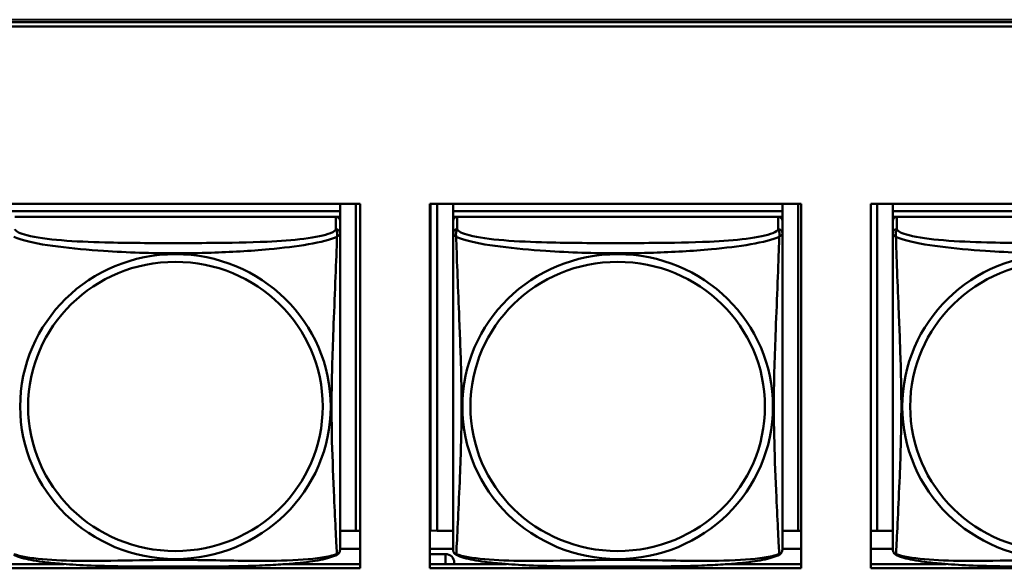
# Model space of a CAD drawing. Header units: inches. Extents: x 0.8 to 72.9, y -5.1 to 48.7.
# Tile 90 of 237: x 36.75 to 38.162, y 17.973 to 18.76. Entities that reach past the tile are written whole.
import ezdxf

# ---------------------------------------------------------------- set-up
doc = ezdxf.new("R2010")
doc.units = ezdxf.units.IN
doc.header["$MEASUREMENT"] = 0
doc.layers.add('Visible Edges(ROSSANSI)', color=7, linetype='Continuous', lineweight=50)
doc.layers.add('Visible Tangent Edges(ROSSANSI)', color=7, linetype='Continuous', lineweight=50)

msp = doc.modelspace()

# ---------------------------------------------------------------- linework, layer by layer
at = {"layer": 'Visible Edges(ROSSANSI)'}
for p, q in [((35.8645, 18.76), (53.2406, 18.7599)), ((35.8645, 18.7563), (53.2396, 18.7563)), ((53.2396, 18.7502), (35.8645, 18.7502)), ((36.7058, 18.4958), (37.2382, 18.4958)), ((37.2092, 18.4958), (37.2092, 18.4854)), ((37.2318, 18.4958), (37.2318, 18.0266)), ((37.2382, 18.4958), (37.2382, 17.973)), ((37.3381, 18.4958), (37.8706, 18.4958)), ((37.3381, 17.973), (37.3381, 18.4958)), ((37.3387, 18.0271), (37.3387, 18.4958)), ((37.3486, 18.0266), (37.3486, 18.4958)), ((37.3712, 18.4958), (37.3712, 18.4854)), ((37.8437, 18.4958), (37.8437, 18.4854)), ((37.8663, 18.4958), (37.8663, 18.0266)), ((37.8706, 18.4958), (37.8706, 17.973)), ((37.9705, 18.4958), (38.503, 18.4958)), ((37.9705, 17.973), (37.9705, 18.4958)), ((37.9794, 18.0266), (37.9794, 18.4958)), ((38.002, 18.4958), (38.002, 18.4854)), ((37.2092, 18.4854), (36.7368, 18.4854)), ((36.7368, 18.4854), (37.2092, 18.4854)), ((37.2033, 18.4772), (36.7427, 18.4772)), ((37.2034, 18.4772), (37.2092, 18.4772)), ((37.2092, 18.4854), (37.2092, 18.4772)), ((37.2092, 18.4854), (37.2092, 18.4854)), ((37.2092, 18.4772), (37.2092, 18.4714)), ((37.8437, 18.4854), (37.3712, 18.4854)), ((37.3712, 18.4854), (37.3712, 18.4772)), ((37.3712, 18.4854), (37.3712, 18.4854)), ((37.3712, 18.4854), (37.8437, 18.4854)), ((37.3712, 18.4714), (37.3712, 18.4772)), ((37.3712, 18.4772), (37.377, 18.4772)), ((37.8378, 18.4772), (37.3771, 18.4772)), ((37.8378, 18.4772), (37.8437, 18.4772)), ((37.8437, 18.4854), (37.8437, 18.4772)), ((37.8437, 18.4854), (37.8437, 18.4854)), ((37.8437, 18.4772), (37.8437, 18.4714)), ((38.4745, 18.4854), (38.002, 18.4854)), ((38.002, 18.4854), (38.002, 18.4772)), ((38.002, 18.4854), (38.002, 18.4854)), ((38.002, 18.4854), (38.4745, 18.4854)), ((38.002, 18.4714), (38.002, 18.4772)), ((38.002, 18.4772), (38.0079, 18.4772)), ((38.4686, 18.4772), (38.0079, 18.4772)), ((37.2092, 18.4537), (37.2092, 18.4714)), ((37.3712, 18.4714), (37.3712, 18.4537)), ((37.8437, 18.4537), (37.8437, 18.4714)), ((38.002, 18.4714), (38.002, 18.4537)), ((37.2318, 18.0266), (37.2092, 18.0266)), ((37.2318, 18.0266), (37.2382, 18.0269)), ((37.3486, 18.0266), (37.3387, 18.0271)), ((37.3712, 18.0266), (37.3486, 18.0266)), ((37.8663, 18.0266), (37.8437, 18.0266)), ((37.8663, 18.0266), (37.8706, 18.0268)), ((37.9794, 18.0266), (37.9705, 18.027)), ((38.002, 18.0266), (37.9794, 18.0266)), ((37.2382, 18.001), (37.2092, 18.001)), ((37.3712, 18.001), (37.3381, 18.001)), ((37.8706, 18.001), (37.8437, 18.001)), ((38.002, 18.001), (37.9705, 18.001)), ((37.3381, 17.9934), (37.3605, 17.9934)), ((37.373, 17.9791), (37.373, 17.9811)), ((36.7058, 17.9791), (36.8136, 17.9791)), ((37.2382, 17.973), (36.7058, 17.973)), ((37.1324, 17.9791), (37.2382, 17.9791)), ((37.3381, 17.9791), (37.448, 17.9791)), ((37.8706, 17.973), (37.3381, 17.973)), ((37.7669, 17.9791), (37.8706, 17.9791)), ((37.9705, 17.9791), (38.0788, 17.9791)), ((38.503, 17.973), (37.9705, 17.973))]:
    msp.add_line(p, q, dxfattribs=at)
for centre, start, end in [((37.1954, 18.0007), 350.8504, 360), ((37.385, 18.0007), 180, 189.1496), ((37.8299, 18.0007), 350.8504, 360), ((38.0158, 18.0007), 180, 189.1496)]:
    msp.add_arc(centre, 0.0138, start, end, dxfattribs=at)
for centre, major_axis, start_param, end_param in [((37.2033, 18.4714), (0.00591, 0), 0, 1.570796), ((37.3771, 18.4714), (-0.00591, 0), 4.712389, 6.283185), ((37.8378, 18.4714), (0.00591, 0), 0, 1.570796), ((38.0079, 18.4714), (-0.00591, 0), 4.712389, 6.283185), ((37.3605, 17.9811), (0.0125, 0), 0, 1.570796)]:
    msp.add_ellipse(centre, major_axis=major_axis, ratio=0.981793, start_param=start_param, end_param=end_param, dxfattribs=at)
for points, knots in [([(37.2092, 18.0007), (37.2092, 18.0007), (37.2092, 18.0016), (37.2092, 18.0033), (37.2092, 18.008), (37.2092, 18.0189), (37.2092, 18.0327), (37.2092, 18.0466), (37.2092, 18.0631), (37.2092, 18.0805), (37.2092, 18.1052), (37.2092, 18.1315), (37.2092, 18.1579), (37.2092, 18.1744), (37.2092, 18.191), (37.2092, 18.2076), (37.2092, 18.2408), (37.2092, 18.2741), (37.2092, 18.3081), (37.2092, 18.3504), (37.2092, 18.3962), (37.2092, 18.4278), (37.2092, 18.4402), (37.2092, 18.4496), (37.2092, 18.4537)], [0.352862, 0.352862, 0.352862, 0.352862, 0.404774, 0.404774, 0.404774, 0.550532, 0.550532, 0.550532, 0.69629, 0.69629, 0.69629, 0.902598, 0.902598, 0.902598, 1.03154, 1.03154, 1.03154, 1.289425, 1.289425, 1.289425, 1.610774, 1.610774, 1.610774, 1.73735, 1.73735, 1.73735, 1.73735]), ([(37.3712, 18.4537), (37.3712, 18.4511), (37.3712, 18.4465), (37.3712, 18.4404), (37.3712, 18.4291), (37.3712, 18.4127), (37.3712, 18.3949), (37.3712, 18.377), (37.3712, 18.3578), (37.3712, 18.3387), (37.3712, 18.3116), (37.3712, 18.2844), (37.3712, 18.2576), (37.3712, 18.2409), (37.3712, 18.2242), (37.3712, 18.2076), (37.3712, 18.1744), (37.3712, 18.1412), (37.3712, 18.109), (37.3712, 18.0688), (37.3712, 18.0284), (37.3712, 18.0098), (37.3712, 18.004), (37.3712, 18.0008), (37.3712, 18.0007)], [0.325731, 0.325731, 0.325731, 0.325731, 0.404774, 0.404774, 0.404774, 0.550532, 0.550532, 0.550532, 0.69629, 0.69629, 0.69629, 0.902598, 0.902598, 0.902598, 1.03154, 1.03154, 1.03154, 1.289425, 1.289425, 1.289425, 1.610774, 1.610774, 1.610774, 1.710218, 1.710218, 1.710218, 1.710218]), ([(37.8437, 18.0007), (37.8437, 18.0007), (37.8437, 18.0016), (37.8437, 18.0033), (37.8437, 18.008), (37.8437, 18.0189), (37.8437, 18.0327), (37.8437, 18.0466), (37.8437, 18.0631), (37.8437, 18.0805), (37.8437, 18.1052), (37.8437, 18.1315), (37.8437, 18.1579), (37.8437, 18.1744), (37.8437, 18.191), (37.8437, 18.2076), (37.8437, 18.2408), (37.8437, 18.2741), (37.8437, 18.3081), (37.8437, 18.3504), (37.8437, 18.3962), (37.8437, 18.4278), (37.8437, 18.4402), (37.8437, 18.4496), (37.8437, 18.4537)], [0.352862, 0.352862, 0.352862, 0.352862, 0.404774, 0.404774, 0.404774, 0.550532, 0.550532, 0.550532, 0.69629, 0.69629, 0.69629, 0.902598, 0.902598, 0.902598, 1.03154, 1.03154, 1.03154, 1.289425, 1.289425, 1.289425, 1.610774, 1.610774, 1.610774, 1.73735, 1.73735, 1.73735, 1.73735]), ([(38.002, 18.4537), (38.002, 18.4511), (38.002, 18.4465), (38.002, 18.4404), (38.002, 18.4291), (38.002, 18.4127), (38.002, 18.3949), (38.002, 18.377), (38.002, 18.3578), (38.002, 18.3387), (38.002, 18.3116), (38.002, 18.2844), (38.002, 18.2576), (38.002, 18.2409), (38.002, 18.2242), (38.002, 18.2076), (38.002, 18.1744), (38.002, 18.1412), (38.002, 18.109), (38.002, 18.0688), (38.002, 18.0284), (38.002, 18.0098), (38.002, 18.004), (38.002, 18.0008), (38.002, 18.0007)], [0.325731, 0.325731, 0.325731, 0.325731, 0.404774, 0.404774, 0.404774, 0.550532, 0.550532, 0.550532, 0.69629, 0.69629, 0.69629, 0.902598, 0.902598, 0.902598, 1.03154, 1.03154, 1.03154, 1.289425, 1.289425, 1.289425, 1.610774, 1.610774, 1.610774, 1.710218, 1.710218, 1.710218, 1.710218]), ([(37.205, 17.9926), (37.2056, 17.9929), (37.2061, 17.9933), (37.207, 17.9941), (37.2074, 17.9946), (37.208, 17.9955), (37.2082, 17.9959), (37.2086, 17.9967), (37.2087, 17.9971), (37.2089, 17.9979), (37.209, 17.9982), (37.209, 17.9985)], [0.02273771, 0.02273771, 0.02273771, 0.02273771, 0.02954865, 0.02954865, 0.03635958, 0.03635958, 0.04317052, 0.04317052, 0.04998146, 0.04998146, 0.0567924, 0.0567924, 0.0567924, 0.0567924]), ([(37.3754, 17.9926), (37.3749, 17.9929), (37.3743, 17.9933), (37.3734, 17.9941), (37.3731, 17.9946), (37.3724, 17.9955), (37.3722, 17.9959), (37.3718, 17.9967), (37.3717, 17.9971), (37.3715, 17.9979), (37.3714, 17.9982), (37.3714, 17.9985)], [0.02273771, 0.02273771, 0.02273771, 0.02273771, 0.02954865, 0.02954865, 0.03635958, 0.03635958, 0.04317052, 0.04317052, 0.04998146, 0.04998146, 0.0567924, 0.0567924, 0.0567924, 0.0567924]), ([(37.8395, 17.9926), (37.84, 17.9929), (37.8405, 17.9933), (37.8414, 17.9941), (37.8418, 17.9946), (37.8424, 17.9955), (37.8427, 17.9959), (37.843, 17.9967), (37.8432, 17.9971), (37.8434, 17.9979), (37.8434, 17.9982), (37.8435, 17.9985)], [0.02273771, 0.02273771, 0.02273771, 0.02273771, 0.02954865, 0.02954865, 0.03635958, 0.03635958, 0.04317052, 0.04317052, 0.04998146, 0.04998146, 0.0567924, 0.0567924, 0.0567924, 0.0567924]), ([(38.0062, 17.9926), (38.0057, 17.9929), (38.0052, 17.9933), (38.0043, 17.9941), (38.0039, 17.9946), (38.0033, 17.9955), (38.003, 17.9959), (38.0027, 17.9967), (38.0025, 17.9971), (38.0023, 17.9979), (38.0023, 17.9982), (38.0022, 17.9985)], [0.02273771, 0.02273771, 0.02273771, 0.02273771, 0.02954865, 0.02954865, 0.03635958, 0.03635958, 0.04317052, 0.04317052, 0.04998146, 0.04998146, 0.0567924, 0.0567924, 0.0567924, 0.0567924]), ([(37.205, 17.9926), (37.2017, 17.9909), (37.1981, 17.9896), (37.1901, 17.9872), (37.1857, 17.9861), (37.1762, 17.9842), (37.1712, 17.9834), (37.16, 17.9818), (37.1538, 17.9811), (37.1399, 17.9797), (37.1322, 17.9791), (37.1144, 17.9779), (37.1041, 17.9774), (37.0792, 17.9764), (37.0645, 17.9761), (37.0328, 17.9756), (37.0158, 17.9755), (36.9818, 17.9754), (36.9648, 17.9754), (36.9308, 17.9755), (36.9138, 17.9756), (36.8798, 17.9761), (36.8626, 17.9765), (36.8324, 17.9778), (36.8193, 17.9786), (36.7983, 17.9804), (36.7902, 17.9813), (36.7766, 17.9831), (36.7709, 17.984), (36.7608, 17.986), (36.7564, 17.987), (36.7482, 17.9894), (36.7445, 17.9908), (36.741, 17.9926)], [-1.678204, -1.678204, -1.678204, -1.678204, -1.629815, -1.629815, -1.580861, -1.580861, -1.532583, -1.532583, -1.479316, -1.479316, -1.416961, -1.416961, -1.337799, -1.337799, -1.226353, -1.226353, -1.09702, -1.09702, -0.967687, -0.967687, -0.838354, -0.838354, -0.709022, -0.709022, -0.60577, -0.60577, -0.53827, -0.53827, -0.483941, -0.483941, -0.435529, -0.435529, -0.384876, -0.384876, -0.384876, -0.384876]), ([(37.8395, 17.9926), (37.8361, 17.9909), (37.8326, 17.9896), (37.8246, 17.9872), (37.8201, 17.9861), (37.8106, 17.9842), (37.8056, 17.9834), (37.7945, 17.9818), (37.7883, 17.9811), (37.7744, 17.9797), (37.7666, 17.9791), (37.7488, 17.9779), (37.7386, 17.9774), (37.7137, 17.9764), (37.699, 17.9761), (37.6673, 17.9756), (37.6503, 17.9755), (37.6163, 17.9754), (37.5993, 17.9754), (37.5653, 17.9755), (37.5482, 17.9756), (37.5142, 17.9761), (37.4971, 17.9765), (37.4668, 17.9778), (37.4537, 17.9786), (37.4327, 17.9804), (37.4247, 17.9813), (37.4111, 17.9831), (37.4054, 17.984), (37.3953, 17.986), (37.3909, 17.987), (37.3826, 17.9894), (37.3789, 17.9908), (37.3754, 17.9926)], [-1.678204, -1.678204, -1.678204, -1.678204, -1.629815, -1.629815, -1.580861, -1.580861, -1.532583, -1.532583, -1.479316, -1.479316, -1.416961, -1.416961, -1.337799, -1.337799, -1.226353, -1.226353, -1.09702, -1.09702, -0.967687, -0.967687, -0.838354, -0.838354, -0.709022, -0.709022, -0.60577, -0.60577, -0.53827, -0.53827, -0.483941, -0.483941, -0.435529, -0.435529, -0.384876, -0.384876, -0.384876, -0.384876]), ([(38.4703, 17.9926), (38.4669, 17.9909), (38.4634, 17.9896), (38.4554, 17.9872), (38.4509, 17.9861), (38.4415, 17.9842), (38.4365, 17.9834), (38.4253, 17.9818), (38.4191, 17.9811), (38.4052, 17.9797), (38.3975, 17.9791), (38.3796, 17.9779), (38.3694, 17.9774), (38.3445, 17.9764), (38.3298, 17.9761), (38.2981, 17.9756), (38.2811, 17.9755), (38.2471, 17.9754), (38.2301, 17.9754), (38.1961, 17.9755), (38.1791, 17.9756), (38.145, 17.9761), (38.1279, 17.9765), (38.0977, 17.9778), (38.0845, 17.9786), (38.0636, 17.9804), (38.0555, 17.9813), (38.0419, 17.9831), (38.0362, 17.984), (38.0261, 17.986), (38.0217, 17.987), (38.0135, 17.9894), (38.0097, 17.9908), (38.0062, 17.9926)], [-1.678204, -1.678204, -1.678204, -1.678204, -1.629815, -1.629815, -1.580861, -1.580861, -1.532583, -1.532583, -1.479316, -1.479316, -1.416961, -1.416961, -1.337799, -1.337799, -1.226353, -1.226353, -1.09702, -1.09702, -0.967687, -0.967687, -0.838354, -0.838354, -0.709022, -0.709022, -0.60577, -0.60577, -0.53827, -0.53827, -0.483941, -0.483941, -0.435529, -0.435529, -0.384876, -0.384876, -0.384876, -0.384876])]:
    msp.add_open_spline(points, degree=3, knots=knots, dxfattribs=at)
at = {"layer": 'Visible Tangent Edges(ROSSANSI)'}
for p, q in [((37.2033, 18.4772), (37.2033, 18.4595)), ((37.3771, 18.4595), (37.3771, 18.4772)), ((37.8378, 18.4772), (37.8378, 18.4595)), ((38.0079, 18.4595), (38.0079, 18.4772)), ((37.3605, 17.9934), (37.3605, 17.9791))]:
    msp.add_line(p, q, dxfattribs=at)
for centre, major_axis, start_param, end_param in [((37.2033, 18.4537), (0.00591, 0), 0, 1.570796), ((37.3771, 18.4537), (-0.00591, 0), 4.712389, 6.283185), ((37.8378, 18.4537), (0.00591, 0), 0, 1.570796), ((38.0079, 18.4537), (-0.00591, 0), 4.712389, 6.283185)]:
    msp.add_ellipse(centre, major_axis=major_axis, ratio=0.981793, start_param=start_param, end_param=end_param, dxfattribs=at)
for centre, major_axis in [((36.973, 18.205), (0.2227, 0)), ((37.6074, 18.205), (0.2227, 0)), ((38.2383, 18.205), (0.2227, 0)), ((36.973, 18.2052), (0.2113, 0)), ((37.6074, 18.2052), (0.2113, 0)), ((38.2383, 18.2052), (0.2113, 0))]:
    msp.add_ellipse(centre, major_axis=major_axis, ratio=0.981793, dxfattribs=at)
for points, knots in [([(37.2033, 18.4595), (37.2027, 18.4575), (37.2, 18.4555), (37.1956, 18.4538), (37.1875, 18.4505), (37.1736, 18.4477), (37.1574, 18.4457), (37.1413, 18.4437), (37.1231, 18.4424), (37.1045, 18.4415), (37.0781, 18.4403), (37.0508, 18.4399), (37.0237, 18.4397), (37.0068, 18.4396), (36.9899, 18.4395), (36.973, 18.4395), (36.9391, 18.4395), (36.9053, 18.4396), (36.8716, 18.4404), (36.8296, 18.4415), (36.7857, 18.4442), (36.7601, 18.4507), (36.75, 18.4532), (36.7436, 18.4563), (36.7427, 18.4595)], [0.325731, 0.325731, 0.325731, 0.325731, 0.404774, 0.404774, 0.404774, 0.550532, 0.550532, 0.550532, 0.69629, 0.69629, 0.69629, 0.902598, 0.902598, 0.902598, 1.03154, 1.03154, 1.03154, 1.289425, 1.289425, 1.289425, 1.610774, 1.610774, 1.610774, 1.73735, 1.73735, 1.73735, 1.73735]), ([(37.2033, 18.4595), (37.2034, 18.4591), (37.2035, 18.4587), (37.2038, 18.4579), (37.204, 18.4576), (37.2043, 18.4568), (37.2044, 18.4566), (37.2045, 18.4561), (37.2046, 18.4559), (37.2047, 18.4552), (37.2048, 18.4548), (37.205, 18.4535), (37.2051, 18.4525), (37.205, 18.4506), (37.2049, 18.4495), (37.2047, 18.4484)], [-0.0844808, -0.0844808, -0.0844808, -0.0844808, -0.06943799, -0.06943799, -0.05587828, -0.05587828, -0.04740346, -0.04740346, -0.04210669, -0.04210669, -0.03151317, -0.03151317, -0.01456352, -0.01456352, 0.00026741, 0.00026741, 0.00026741, 0.00026741]), ([(37.3758, 18.4484), (37.3756, 18.4495), (37.3754, 18.4506), (37.3754, 18.4525), (37.3754, 18.4535), (37.3756, 18.4548), (37.3757, 18.4552), (37.3759, 18.4559), (37.3759, 18.4561), (37.3761, 18.4566), (37.3762, 18.4568), (37.3764, 18.4576), (37.3766, 18.4579), (37.3769, 18.4587), (37.377, 18.4591), (37.3771, 18.4595)], [-0.00026741, -0.00026741, -0.00026741, -0.00026741, 0.01456352, 0.01456352, 0.03151317, 0.03151317, 0.04210669, 0.04210669, 0.04740346, 0.04740346, 0.05587828, 0.05587828, 0.06943799, 0.06943799, 0.0844808, 0.0844808, 0.0844808, 0.0844808]), ([(37.8378, 18.4595), (37.8372, 18.4575), (37.8345, 18.4555), (37.83, 18.4538), (37.8219, 18.4505), (37.808, 18.4477), (37.7919, 18.4457), (37.7757, 18.4437), (37.7575, 18.4424), (37.7389, 18.4415), (37.7126, 18.4403), (37.6853, 18.4399), (37.6582, 18.4397), (37.6413, 18.4396), (37.6244, 18.4395), (37.6074, 18.4395), (37.5736, 18.4395), (37.5397, 18.4396), (37.506, 18.4404), (37.464, 18.4415), (37.4201, 18.4442), (37.3945, 18.4507), (37.3845, 18.4532), (37.3781, 18.4563), (37.3771, 18.4595)], [0.325731, 0.325731, 0.325731, 0.325731, 0.404774, 0.404774, 0.404774, 0.550532, 0.550532, 0.550532, 0.69629, 0.69629, 0.69629, 0.902598, 0.902598, 0.902598, 1.03154, 1.03154, 1.03154, 1.289425, 1.289425, 1.289425, 1.610774, 1.610774, 1.610774, 1.73735, 1.73735, 1.73735, 1.73735]), ([(37.8378, 18.4595), (37.8378, 18.4591), (37.838, 18.4587), (37.8383, 18.4579), (37.8384, 18.4576), (37.8387, 18.4568), (37.8388, 18.4566), (37.839, 18.4561), (37.839, 18.4559), (37.8392, 18.4552), (37.8393, 18.4548), (37.8395, 18.4535), (37.8395, 18.4525), (37.8394, 18.4506), (37.8393, 18.4495), (37.8391, 18.4484)], [-0.0844808, -0.0844808, -0.0844808, -0.0844808, -0.06943799, -0.06943799, -0.05587828, -0.05587828, -0.04740346, -0.04740346, -0.04210669, -0.04210669, -0.03151317, -0.03151317, -0.01456352, -0.01456352, 0.00026741, 0.00026741, 0.00026741, 0.00026741]), ([(38.0066, 18.4484), (38.0064, 18.4495), (38.0063, 18.4506), (38.0062, 18.4525), (38.0062, 18.4535), (38.0064, 18.4548), (38.0065, 18.4552), (38.0067, 18.4559), (38.0067, 18.4561), (38.0069, 18.4566), (38.007, 18.4568), (38.0073, 18.4576), (38.0074, 18.4579), (38.0077, 18.4587), (38.0079, 18.4591), (38.0079, 18.4595)], [-0.00026741, -0.00026741, -0.00026741, -0.00026741, 0.01456352, 0.01456352, 0.03151317, 0.03151317, 0.04210669, 0.04210669, 0.04740346, 0.04740346, 0.05587828, 0.05587828, 0.06943799, 0.06943799, 0.0844808, 0.0844808, 0.0844808, 0.0844808]), ([(38.4686, 18.4595), (38.468, 18.4575), (38.4653, 18.4555), (38.4609, 18.4538), (38.4527, 18.4505), (38.4388, 18.4477), (38.4227, 18.4457), (38.4066, 18.4437), (38.3884, 18.4424), (38.3697, 18.4415), (38.3434, 18.4403), (38.3161, 18.4399), (38.289, 18.4397), (38.2721, 18.4396), (38.2552, 18.4395), (38.2383, 18.4395), (38.2044, 18.4395), (38.1706, 18.4396), (38.1369, 18.4404), (38.0948, 18.4415), (38.0509, 18.4442), (38.0254, 18.4507), (38.0153, 18.4532), (38.0089, 18.4563), (38.0079, 18.4595)], [0.325731, 0.325731, 0.325731, 0.325731, 0.404774, 0.404774, 0.404774, 0.550532, 0.550532, 0.550532, 0.69629, 0.69629, 0.69629, 0.902598, 0.902598, 0.902598, 1.03154, 1.03154, 1.03154, 1.289425, 1.289425, 1.289425, 1.610774, 1.610774, 1.610774, 1.73735, 1.73735, 1.73735, 1.73735]), ([(36.7413, 18.4484), (36.7441, 18.4471), (36.7476, 18.4458), (36.7516, 18.4446), (36.7793, 18.4363), (36.8263, 18.4312), (36.8698, 18.4283), (36.9047, 18.4259), (36.9389, 18.4249), (36.973, 18.4249), (36.99, 18.4249), (37.0071, 18.4252), (37.0243, 18.4257), (37.0517, 18.4266), (37.0799, 18.4282), (37.1075, 18.4307), (37.1271, 18.4325), (37.1464, 18.4349), (37.1637, 18.4378), (37.1809, 18.4408), (37.1958, 18.4444), (37.2047, 18.4484)], [-1.657319, -1.657319, -1.657319, -1.657319, -1.610774, -1.610774, -1.610774, -1.289425, -1.289425, -1.289425, -1.03154, -1.03154, -1.03154, -0.902598, -0.902598, -0.902598, -0.69629, -0.69629, -0.69629, -0.550532, -0.550532, -0.550532, -0.405761, -0.405761, -0.405761, -0.405761]), ([(37.2047, 18.4484), (37.2046, 18.4444), (37.2044, 18.4399), (37.2043, 18.4349), (37.2032, 18.4005), (37.201, 18.3513), (37.1993, 18.3074), (37.198, 18.2721), (37.197, 18.2385), (37.197, 18.205), (37.197, 18.1883), (37.1972, 18.1716), (37.1976, 18.1549), (37.1983, 18.1281), (37.1995, 18.1009), (37.2006, 18.0751), (37.2015, 18.0569), (37.2023, 18.0394), (37.203, 18.0247), (37.2037, 18.0101), (37.2043, 17.9985), (37.2047, 17.9935)], [-1.657319, -1.657319, -1.657319, -1.657319, -1.610774, -1.610774, -1.610774, -1.289425, -1.289425, -1.289425, -1.03154, -1.03154, -1.03154, -0.902598, -0.902598, -0.902598, -0.69629, -0.69629, -0.69629, -0.550532, -0.550532, -0.550532, -0.405761, -0.405761, -0.405761, -0.405761]), ([(37.2047, 18.4484), (37.2054, 18.449), (37.2061, 18.4495), (37.2072, 18.4504), (37.2077, 18.4508), (37.2083, 18.4514), (37.2085, 18.4516), (37.2087, 18.4518), (37.2087, 18.4519), (37.2089, 18.4521), (37.209, 18.4522), (37.2091, 18.4525), (37.2092, 18.4527), (37.2092, 18.4531), (37.2092, 18.4534), (37.2092, 18.4537)], [-0.00026741, -0.00026741, -0.00026741, -0.00026741, 0.01456352, 0.01456352, 0.03151317, 0.03151317, 0.04210669, 0.04210669, 0.04740346, 0.04740346, 0.05587828, 0.05587828, 0.06943799, 0.06943799, 0.0844808, 0.0844808, 0.0844808, 0.0844808]), ([(37.3712, 18.4537), (37.3712, 18.4534), (37.3712, 18.4531), (37.3713, 18.4527), (37.3713, 18.4525), (37.3715, 18.4522), (37.3715, 18.4521), (37.3717, 18.4519), (37.3717, 18.4518), (37.372, 18.4516), (37.3722, 18.4514), (37.3727, 18.4508), (37.3732, 18.4504), (37.3744, 18.4495), (37.375, 18.449), (37.3758, 18.4484)], [-0.0844808, -0.0844808, -0.0844808, -0.0844808, -0.06943799, -0.06943799, -0.05587828, -0.05587828, -0.04740346, -0.04740346, -0.04210669, -0.04210669, -0.03151317, -0.03151317, -0.01456352, -0.01456352, 0.00026741, 0.00026741, 0.00026741, 0.00026741]), ([(37.3758, 18.4484), (37.3786, 18.4471), (37.3821, 18.4458), (37.3861, 18.4446), (37.4137, 18.4363), (37.4607, 18.4312), (37.5042, 18.4283), (37.5392, 18.4259), (37.5734, 18.4249), (37.6074, 18.4249), (37.6245, 18.4249), (37.6415, 18.4252), (37.6587, 18.4257), (37.6862, 18.4266), (37.7143, 18.4282), (37.742, 18.4307), (37.7615, 18.4325), (37.7809, 18.4349), (37.7982, 18.4378), (37.8153, 18.4408), (37.8303, 18.4444), (37.8391, 18.4484)], [-1.657319, -1.657319, -1.657319, -1.657319, -1.610774, -1.610774, -1.610774, -1.289425, -1.289425, -1.289425, -1.03154, -1.03154, -1.03154, -0.902598, -0.902598, -0.902598, -0.69629, -0.69629, -0.69629, -0.550532, -0.550532, -0.550532, -0.405761, -0.405761, -0.405761, -0.405761]), ([(37.3758, 17.9935), (37.3759, 17.9951), (37.376, 17.9974), (37.3762, 18.0002), (37.3773, 18.0201), (37.3794, 18.0632), (37.3811, 18.1047), (37.3824, 18.138), (37.3834, 18.1716), (37.3834, 18.205), (37.3834, 18.2217), (37.3832, 18.2385), (37.3828, 18.2555), (37.3821, 18.2827), (37.381, 18.3108), (37.3798, 18.3393), (37.379, 18.3595), (37.3781, 18.38), (37.3774, 18.3992), (37.3767, 18.4183), (37.3761, 18.4361), (37.3758, 18.4484)], [-1.657319, -1.657319, -1.657319, -1.657319, -1.610774, -1.610774, -1.610774, -1.289425, -1.289425, -1.289425, -1.03154, -1.03154, -1.03154, -0.902598, -0.902598, -0.902598, -0.69629, -0.69629, -0.69629, -0.550532, -0.550532, -0.550532, -0.405761, -0.405761, -0.405761, -0.405761]), ([(37.8391, 18.4484), (37.839, 18.4444), (37.8389, 18.4399), (37.8387, 18.4349), (37.8376, 18.4005), (37.8355, 18.3513), (37.8338, 18.3074), (37.8324, 18.2721), (37.8314, 18.2385), (37.8314, 18.205), (37.8314, 18.1883), (37.8317, 18.1716), (37.8321, 18.1549), (37.8328, 18.1281), (37.8339, 18.1009), (37.8351, 18.0751), (37.8359, 18.0569), (37.8368, 18.0394), (37.8375, 18.0247), (37.8382, 18.0101), (37.8388, 17.9985), (37.8391, 17.9935)], [-1.657319, -1.657319, -1.657319, -1.657319, -1.610774, -1.610774, -1.610774, -1.289425, -1.289425, -1.289425, -1.03154, -1.03154, -1.03154, -0.902598, -0.902598, -0.902598, -0.69629, -0.69629, -0.69629, -0.550532, -0.550532, -0.550532, -0.405761, -0.405761, -0.405761, -0.405761]), ([(37.8391, 18.4484), (37.8399, 18.449), (37.8405, 18.4495), (37.8417, 18.4504), (37.8421, 18.4508), (37.8427, 18.4514), (37.8429, 18.4516), (37.8431, 18.4518), (37.8432, 18.4519), (37.8433, 18.4521), (37.8434, 18.4522), (37.8436, 18.4525), (37.8436, 18.4527), (37.8437, 18.4531), (37.8437, 18.4534), (37.8437, 18.4537)], [-0.00026741, -0.00026741, -0.00026741, -0.00026741, 0.01456352, 0.01456352, 0.03151317, 0.03151317, 0.04210669, 0.04210669, 0.04740346, 0.04740346, 0.05587828, 0.05587828, 0.06943799, 0.06943799, 0.0844808, 0.0844808, 0.0844808, 0.0844808]), ([(38.002, 18.4537), (38.002, 18.4534), (38.002, 18.4531), (38.0021, 18.4527), (38.0021, 18.4525), (38.0023, 18.4522), (38.0024, 18.4521), (38.0025, 18.4519), (38.0026, 18.4518), (38.0028, 18.4516), (38.003, 18.4514), (38.0036, 18.4508), (38.004, 18.4504), (38.0052, 18.4495), (38.0058, 18.449), (38.0066, 18.4484)], [-0.0844808, -0.0844808, -0.0844808, -0.0844808, -0.06943799, -0.06943799, -0.05587828, -0.05587828, -0.04740346, -0.04740346, -0.04210669, -0.04210669, -0.03151317, -0.03151317, -0.01456352, -0.01456352, 0.00026741, 0.00026741, 0.00026741, 0.00026741]), ([(38.0066, 18.4484), (38.0094, 18.4471), (38.0129, 18.4458), (38.0169, 18.4446), (38.0445, 18.4363), (38.0915, 18.4312), (38.1351, 18.4283), (38.17, 18.4259), (38.2042, 18.4249), (38.2383, 18.4249), (38.2553, 18.4249), (38.2723, 18.4252), (38.2895, 18.4257), (38.317, 18.4266), (38.3451, 18.4282), (38.3728, 18.4307), (38.3924, 18.4325), (38.4117, 18.4349), (38.429, 18.4378), (38.4462, 18.4408), (38.4611, 18.4444), (38.4699, 18.4484)], [-1.657319, -1.657319, -1.657319, -1.657319, -1.610774, -1.610774, -1.610774, -1.289425, -1.289425, -1.289425, -1.03154, -1.03154, -1.03154, -0.902598, -0.902598, -0.902598, -0.69629, -0.69629, -0.69629, -0.550532, -0.550532, -0.550532, -0.405761, -0.405761, -0.405761, -0.405761]), ([(38.0066, 17.9935), (38.0067, 17.9951), (38.0068, 17.9974), (38.007, 18.0002), (38.0081, 18.0201), (38.0102, 18.0632), (38.0119, 18.1047), (38.0133, 18.138), (38.0143, 18.1716), (38.0143, 18.205), (38.0143, 18.2217), (38.014, 18.2385), (38.0136, 18.2555), (38.0129, 18.2827), (38.0118, 18.3108), (38.0106, 18.3393), (38.0098, 18.3595), (38.0089, 18.38), (38.0082, 18.3992), (38.0075, 18.4183), (38.0069, 18.4361), (38.0066, 18.4484)], [-1.657319, -1.657319, -1.657319, -1.657319, -1.610774, -1.610774, -1.610774, -1.289425, -1.289425, -1.289425, -1.03154, -1.03154, -1.03154, -0.902598, -0.902598, -0.902598, -0.69629, -0.69629, -0.69629, -0.550532, -0.550532, -0.550532, -0.405761, -0.405761, -0.405761, -0.405761]), ([(37.2047, 17.9935), (37.2018, 17.9924), (37.1983, 17.9914), (37.1943, 17.9905), (37.1667, 17.9843), (37.1197, 17.9834), (37.0762, 17.9838), (37.0413, 17.9842), (37.0071, 17.9851), (36.973, 17.9851), (36.9559, 17.9851), (36.9389, 17.9849), (36.9217, 17.9846), (36.8942, 17.9842), (36.8661, 17.9835), (36.8384, 17.9837), (36.8189, 17.9839), (36.7995, 17.9846), (36.7823, 17.9861), (36.7651, 17.9877), (36.7501, 17.9901), (36.7413, 17.9935)], [-1.657319, -1.657319, -1.657319, -1.657319, -1.610774, -1.610774, -1.610774, -1.289425, -1.289425, -1.289425, -1.03154, -1.03154, -1.03154, -0.902598, -0.902598, -0.902598, -0.69629, -0.69629, -0.69629, -0.550532, -0.550532, -0.550532, -0.405761, -0.405761, -0.405761, -0.405761]), ([(37.209, 17.9985), (37.209, 17.9985), (37.209, 17.9985), (37.209, 17.9981), (37.2089, 17.9978), (37.2087, 17.9973), (37.2087, 17.9971), (37.2085, 17.9965), (37.2083, 17.9961), (37.2077, 17.9952), (37.2072, 17.9947), (37.2061, 17.9939), (37.2054, 17.9937), (37.2047, 17.9935)], [-0.0567924, -0.0567924, -0.0567924, -0.0567924, -0.05587828, -0.05587828, -0.04740346, -0.04740346, -0.04210669, -0.04210669, -0.03151317, -0.03151317, -0.01456352, -0.01456352, 0.00026741, 0.00026741, 0.00026741, 0.00026741]), ([(37.2047, 17.9935), (37.2049, 17.9931), (37.205, 17.9929), (37.205, 17.9927), (37.205, 17.9926), (37.205, 17.9926)], [-0.00026741, -0.00026741, -0.00026741, -0.00026741, 0.01456352, 0.01456352, 0.02273771, 0.02273771, 0.02273771, 0.02273771]), ([(37.3758, 17.9935), (37.375, 17.9937), (37.3744, 17.9939), (37.3732, 17.9947), (37.3727, 17.9952), (37.3722, 17.9961), (37.372, 17.9965), (37.3717, 17.9971), (37.3717, 17.9973), (37.3715, 17.9978), (37.3715, 17.9981), (37.3714, 17.9985), (37.3714, 17.9985), (37.3714, 17.9985)], [-0.00026741, -0.00026741, -0.00026741, -0.00026741, 0.01456352, 0.01456352, 0.03151317, 0.03151317, 0.04210669, 0.04210669, 0.04740346, 0.04740346, 0.05587828, 0.05587828, 0.0567924, 0.0567924, 0.0567924, 0.0567924]), ([(37.3754, 17.9926), (37.3754, 17.9926), (37.3754, 17.9927), (37.3754, 17.9929), (37.3756, 17.9931), (37.3758, 17.9935)], [-0.02273771, -0.02273771, -0.02273771, -0.02273771, -0.01456352, -0.01456352, 0.00026741, 0.00026741, 0.00026741, 0.00026741]), ([(37.8391, 17.9935), (37.8363, 17.9924), (37.8328, 17.9914), (37.8288, 17.9905), (37.8012, 17.9843), (37.7542, 17.9834), (37.7106, 17.9838), (37.6757, 17.9842), (37.6415, 17.9851), (37.6074, 17.9851), (37.5904, 17.9851), (37.5734, 17.9849), (37.5562, 17.9846), (37.5287, 17.9842), (37.5006, 17.9835), (37.4729, 17.9837), (37.4533, 17.9839), (37.434, 17.9846), (37.4167, 17.9861), (37.3995, 17.9877), (37.3846, 17.9901), (37.3758, 17.9935)], [-1.657319, -1.657319, -1.657319, -1.657319, -1.610774, -1.610774, -1.610774, -1.289425, -1.289425, -1.289425, -1.03154, -1.03154, -1.03154, -0.902598, -0.902598, -0.902598, -0.69629, -0.69629, -0.69629, -0.550532, -0.550532, -0.550532, -0.405761, -0.405761, -0.405761, -0.405761]), ([(37.8435, 17.9985), (37.8435, 17.9985), (37.8435, 17.9985), (37.8434, 17.9981), (37.8433, 17.9978), (37.8432, 17.9973), (37.8431, 17.9971), (37.8429, 17.9965), (37.8427, 17.9961), (37.8421, 17.9952), (37.8417, 17.9947), (37.8405, 17.9939), (37.8399, 17.9937), (37.8391, 17.9935)], [-0.0567924, -0.0567924, -0.0567924, -0.0567924, -0.05587828, -0.05587828, -0.04740346, -0.04740346, -0.04210669, -0.04210669, -0.03151317, -0.03151317, -0.01456352, -0.01456352, 0.00026741, 0.00026741, 0.00026741, 0.00026741]), ([(37.8391, 17.9935), (37.8393, 17.9931), (37.8394, 17.9929), (37.8395, 17.9927), (37.8395, 17.9926), (37.8395, 17.9926)], [-0.00026741, -0.00026741, -0.00026741, -0.00026741, 0.01456352, 0.01456352, 0.02273771, 0.02273771, 0.02273771, 0.02273771]), ([(38.0066, 17.9935), (38.0058, 17.9937), (38.0052, 17.9939), (38.004, 17.9947), (38.0036, 17.9952), (38.003, 17.9961), (38.0028, 17.9965), (38.0026, 17.9971), (38.0025, 17.9973), (38.0024, 17.9978), (38.0023, 17.9981), (38.0022, 17.9985), (38.0022, 17.9985), (38.0022, 17.9985)], [-0.00026741, -0.00026741, -0.00026741, -0.00026741, 0.01456352, 0.01456352, 0.03151317, 0.03151317, 0.04210669, 0.04210669, 0.04740346, 0.04740346, 0.05587828, 0.05587828, 0.0567924, 0.0567924, 0.0567924, 0.0567924]), ([(38.0062, 17.9926), (38.0062, 17.9926), (38.0062, 17.9927), (38.0063, 17.9929), (38.0064, 17.9931), (38.0066, 17.9935)], [-0.02273771, -0.02273771, -0.02273771, -0.02273771, -0.01456352, -0.01456352, 0.00026741, 0.00026741, 0.00026741, 0.00026741]), ([(38.4699, 17.9935), (38.4671, 17.9924), (38.4636, 17.9914), (38.4596, 17.9905), (38.432, 17.9843), (38.385, 17.9834), (38.3415, 17.9838), (38.3065, 17.9842), (38.2723, 17.9851), (38.2383, 17.9851), (38.2212, 17.9851), (38.2042, 17.9849), (38.187, 17.9846), (38.1595, 17.9842), (38.1314, 17.9835), (38.1037, 17.9837), (38.0842, 17.9839), (38.0648, 17.9846), (38.0475, 17.9861), (38.0303, 17.9877), (38.0154, 17.9901), (38.0066, 17.9935)], [-1.657319, -1.657319, -1.657319, -1.657319, -1.610774, -1.610774, -1.610774, -1.289425, -1.289425, -1.289425, -1.03154, -1.03154, -1.03154, -0.902598, -0.902598, -0.902598, -0.69629, -0.69629, -0.69629, -0.550532, -0.550532, -0.550532, -0.405761, -0.405761, -0.405761, -0.405761])]:
    msp.add_open_spline(points, degree=3, knots=knots, dxfattribs=at)

doc.saveas('drawing.dxf')
